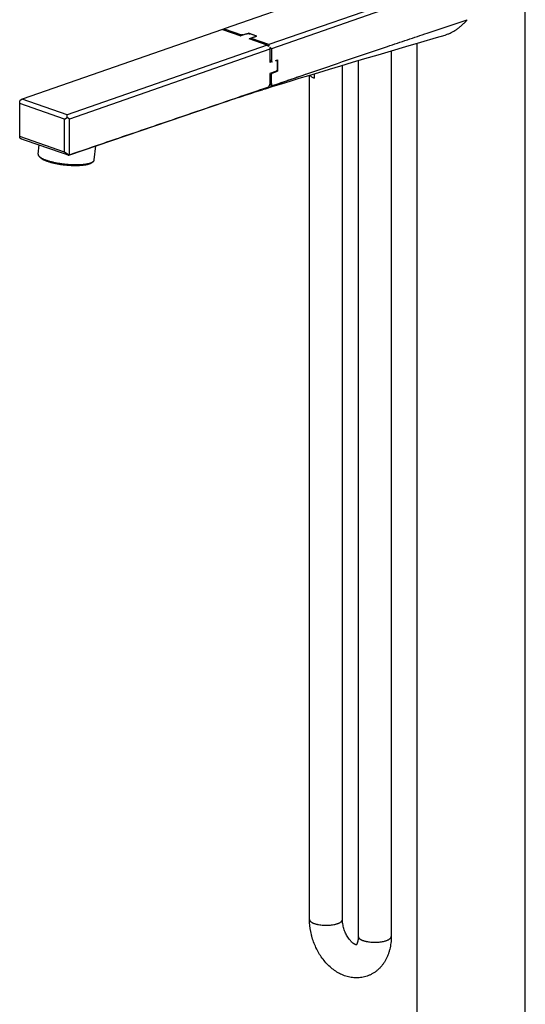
# Model space of a CAD drawing. Header units: millimetres. Extents: x 46 to 1053, y -1019 to 1364.
# Tile 2 of 31: x 46 to 261, y -564 to -146. Entities that reach past the tile are written whole.
import ezdxf

# ---------------------------------------------------------------- set-up
doc = ezdxf.new("R2010")
doc.units = ezdxf.units.MM
doc.header["$LTSCALE"] = 23.1
doc.layers.get('0').update_dxf_attribs({"linetype": 'CONTINUOUS'})

msp = doc.modelspace()

# ---------------------------------------------------------------- linework, layer by layer
at = {"color": 7, "linetype": 'CONTINUOUS'}
for p, q in [((261.09, -911.2), (261.09, -109.26)), ((215.38, -120.74), (133.01, -149.45)), ((234.47, -127.39), (152.1, -156.11)), ((236.37, -128.88), (153.16, -157.88)), ((132.3, -149.7), (47.17, -179.37)), ((132.3, -149.7), (140.08, -152.41)), ((133.01, -149.45), (132.52, -149.77)), ((133.01, -149.45), (140.36, -152.01)), ((139.87, -152.34), (140.36, -152.01)), ((142.55, -151.55), (140.08, -152.41)), ((141.07, -152.01), (140.36, -152.01)), ((141.07, -152.01), (143.33, -151.23)), ((141.07, -152.01), (141.07, -152.06)), ((143.33, -151.45), (143.33, -151.23)), ((147.01, -152.51), (143.33, -151.23)), ((146.09, -152.78), (143.61, -153.64)), ((151.39, -156.35), (143.61, -153.64)), ((146.09, -152.29), (143.97, -151.55)), ((144.74, -153.3), (147.01, -152.51)), ((144.74, -153.3), (144.74, -154.04)), ((152.1, -156.11), (144.74, -153.54)), ((146.09, -152.83), (146.09, -152.78)), ((146.38, -152.53), (146.38, -152.73)), ((151.39, -156.35), (66.26, -186.03)), ((152.45, -158.13), (67.32, -187.8)), ((151.39, -156.35), (152.1, -156.82)), ((152.1, -156.11), (152.1, -156.82)), ((152.45, -157.41), (152.45, -163.75)), ((153.16, -157.88), (152.45, -157.41)), ((153.16, -157.88), (153.16, -163.04)), ((204.08, -158.78), (204.08, -535.1)), ((215.09, -911.2), (215.09, -155.54)), ((152.45, -162.57), (153.16, -163.04)), ((152.45, -163.01), (153.51, -163.38)), ((153.51, -163.38), (153.16, -163.04)), ((154.93, -162.89), (155.77, -162.59)), ((155.1, -162.83), (155.26, -162.88)), ((155.77, -162.59), (155.77, -167.47)), ((190.08, -162.92), (190.08, -535.1)), ((153.51, -163.38), (152.45, -163.75)), ((155.77, -167.47), (155.3, -167.3)), ((155.63, -163.58), (155.63, -166.39)), ((183.35, -527.87), (183.35, -164.93)), ((154.93, -167.58), (152.45, -168.44)), ((152.45, -168.44), (152.45, -172.87)), ((153.16, -168.85), (152.45, -169.32)), ((153.16, -168.85), (153.51, -168.26)), ((153.16, -172.63), (153.16, -168.85)), ((153.24, -168.16), (153.51, -168.26)), ((153.42, -173.62), (168.59, -168.41)), ((153.51, -168.26), (155.77, -167.47)), ((169.35, -527.87), (169.35, -169.13)), ((171.33, -168.53), (171.33, -170.35)), ((135.82, -179.63), (152, -174.11)), ((152.44, -173.04), (153.42, -173.62)), ((152.45, -172.63), (153.16, -172.63)), ((47.17, -179.37), (46.11, -180.07)), ((66.26, -186.03), (47.17, -179.37)), ((134.03, -180.24), (135.82, -179.63)), ((46.11, -195.77), (46.11, -180.07)), ((65.2, -187.8), (46.11, -181.15)), ((109.87, -188.47), (133.88, -180.29)), ((133.88, -180.29), (134.03, -180.24)), ((65.2, -187.8), (66.26, -187.1)), ((65.2, -201.86), (65.2, -187.8)), ((66.26, -187.1), (66.26, -186.03)), ((67.32, -187.8), (66.26, -187.1)), ((67.32, -202.91), (67.32, -187.8)), ((66.99, -203.07), (109.87, -188.47)), ((65.2, -201.86), (46.11, -195.21)), ((53.96, -202.66), (54.36, -198.75)), ((77.83, -205.1), (78.44, -199.17)), ((54.73, -203.99), (54.29, -203.49)), ((67.01, -203.06), (65.2, -201.86)), ((76.81, -206.25), (77.34, -205.85))]:
    msp.add_line(p, q, dxfattribs=at)
for points in [[(150.6, -174.88), (153.94, -173.84), (157.44, -172.76), (161.12, -171.63), (164.98, -170.45), (169.04, -169.22), (173.32, -167.93), (177.85, -166.57), (182.62, -165.14), (187.65, -163.64), (192.92, -162.08), (198.46, -160.44), (204.25, -158.73), (210.32, -156.94), (216.66, -155.08), (223.29, -153.14), (226.97, -152.06)], [(135.37, -179.79), (136.32, -179.47), (137.34, -179.13), (138.42, -178.78), (139.57, -178.4), (140.78, -178.01), (142.05, -177.6), (143.38, -177.17), (144.78, -176.72), (146.24, -176.26), (147.75, -175.78), (149.32, -175.28)], [(133.88, -180.29), (134.48, -180.09), (135.37, -179.79)]]:
    msp.add_lwpolyline(points, dxfattribs=at)
for centre, radius, start, end in [((173.1, -165.08), 5.56, 250.7836, 251.4916), ((146.66, -162.28), 13.21, 284.5419, 287.3749)]:
    msp.add_arc(centre, radius, start, end, dxfattribs=at)
for points, knots in [([(168.59, -168.42), (174.23, -166.49), (185.53, -162.65), (199.65, -157.87), (210.95, -154.06), (222.24, -150.26), (230.72, -147.42), (236.37, -145.54)], [0, 0, 0, 0, 0.250197, 0.500271, 0.625258, 0.750211, 1, 1, 1, 1]), ([(226.97, -152.06), (227.4, -151.93), (228.27, -151.63), (229.53, -151.06), (230.78, -150.37), (232, -149.59), (233.18, -148.71), (234.32, -147.75), (235.39, -146.69), (236.05, -145.93), (236.37, -145.54)], [0, 0, 0, 0, 0.116628, 0.236428, 0.359021, 0.484002, 0.610971, 0.739542, 0.869344, 1, 1, 1, 1]), ([(142.55, -151.55), (142.6, -151.53), (142.71, -151.5), (142.88, -151.47), (143.07, -151.45), (143.26, -151.44), (143.45, -151.45), (143.64, -151.47), (143.81, -151.5), (143.92, -151.53), (143.97, -151.55)], [0, 0, 0, 0, 0.109864, 0.232446, 0.363935, 0.5, 0.636065, 0.767554, 0.890136, 1, 1, 1, 1]), ([(146.09, -152.29), (146.13, -152.3), (146.19, -152.33), (146.26, -152.37), (146.3, -152.4), (146.34, -152.43), (146.36, -152.46), (146.38, -152.5), (146.38, -152.52), (146.38, -152.53)], [0, 0, 0, 0, 0.334532, 0.479032, 0.608081, 0.722358, 0.823525, 0.914573, 1, 1, 1, 1]), ([(146.38, -152.53), (146.38, -152.54), (146.38, -152.57), (146.36, -152.6), (146.34, -152.64), (146.3, -152.67), (146.26, -152.7), (146.19, -152.74), (146.13, -152.76), (146.09, -152.78)], [0, 0, 0, 0, 0.085427, 0.176475, 0.277642, 0.391919, 0.520968, 0.665468, 1, 1, 1, 1]), ([(154.93, -162.89), (154.95, -162.88), (155.01, -162.86), (155.09, -162.86), (155.18, -162.86), (155.23, -162.87), (155.26, -162.88)], [0, 0, 0, 0, 0.263737, 0.516127, 0.760249, 1, 1, 1, 1]), ([(155.26, -162.88), (155.28, -162.89), (155.34, -162.92), (155.41, -162.97), (155.48, -163.05), (155.56, -163.16), (155.62, -163.34), (155.63, -163.5), (155.63, -163.58)], [0, 0, 0, 0, 0.106916, 0.216268, 0.33017, 0.450183, 0.711021, 1, 1, 1, 1]), ([(155.63, -166.39), (155.63, -166.45), (155.62, -166.58), (155.58, -166.77), (155.52, -166.96), (155.43, -167.13), (155.32, -167.28), (155.17, -167.45), (155.03, -167.54), (154.93, -167.58)], [0, 0, 0, 0, 0.129294, 0.262705, 0.397464, 0.53068, 0.659601, 0.781888, 1, 1, 1, 1]), ([(153.51, -173.56), (154.77, -173.13), (156.65, -172.48), (159.16, -171.63), (161.05, -170.98), (162.93, -170.34), (165.45, -169.49), (167.33, -168.85), (168.59, -168.42)], [0, 0, 0, 0, 0.250039, 0.375074, 0.500085, 0.625072, 0.750037, 1, 1, 1, 1]), ([(169.51, -169.08), (169.59, -169.22), (169.8, -169.48), (170.2, -169.81), (170.7, -170.11), (171.07, -170.26), (171.27, -170.33)], [0, 0, 0, 0, 0.217182, 0.454276, 0.714703, 1, 1, 1, 1]), ([(67.32, -202.91), (74.39, -200.5), (88.52, -195.69), (109.71, -188.48), (130.9, -181.26), (145.03, -176.45), (152.09, -174.04)], [0, 0, 0, 0, 0.249992, 0.499986, 0.749988, 1, 1, 1, 1]), ([(152, -174.11), (151.79, -174.23), (151.35, -174.46), (150.47, -174.88), (149.78, -175.14), (149.32, -175.28)], [0, 0, 0, 0, 0.251387, 0.501796, 1, 1, 1, 1]), ([(150.6, -174.88), (151.09, -174.73), (151.82, -174.45), (152.75, -174.01), (153.2, -173.75), (153.42, -173.62)], [0, 0, 0, 0, 0.498264, 0.748461, 1, 1, 1, 1]), ([(152.09, -174.04), (152.09, -174.04), (152.06, -174.07), (152.02, -174.09), (152, -174.11)], [0, 0, 0, 0, 0.252363, 1, 1, 1, 1]), ([(152.09, -174.04), (152.12, -173.99), (152.16, -173.9), (152.22, -173.76), (152.28, -173.61), (152.34, -173.46), (152.38, -173.32), (152.42, -173.17), (152.45, -173.02), (152.45, -172.92), (152.45, -172.87)], [0, 0, 0, 0, 0.125546, 0.25138, 0.377479, 0.503757, 0.629963, 0.755532, 0.879396, 1, 1, 1, 1]), ([(153.16, -172.63), (153.16, -172.68), (153.16, -172.77), (153.19, -172.91), (153.22, -173.03), (153.27, -173.15), (153.32, -173.26), (153.4, -173.39), (153.47, -173.49), (153.51, -173.56)], [0, 0, 0, 0, 0.141736, 0.276917, 0.406086, 0.530432, 0.651164, 0.769245, 1, 1, 1, 1]), ([(153.42, -173.62), (153.43, -173.62), (153.44, -173.61), (153.46, -173.6), (153.47, -173.59), (153.48, -173.58), (153.49, -173.57), (153.5, -173.56), (153.51, -173.55)], [0, 0, 0, 0, 0.254697, 0.379412, 0.495462, 0.612634, 0.739932, 1, 1, 1, 1]), ([(46.11, -195.77), (46.17, -195.81), (46.29, -195.88), (46.48, -195.97), (46.62, -196.04), (46.73, -196.08), (46.78, -196.1), (46.81, -196.11), (46.82, -196.12)], [0, 0, 0, 0, 0.270651, 0.533456, 0.779817, 0.893777, 0.947923, 1, 1, 1, 1]), ([(46.82, -196.12), (50.12, -197.27), (56.72, -199.57), (63.32, -201.87), (66.62, -203.02)], [0, 0, 0, 0, 0.500022, 1, 1, 1, 1]), ([(53.96, -202.66), (53.96, -202.69), (53.95, -202.76), (53.96, -202.86), (53.99, -202.97), (54.03, -203.11), (54.13, -203.29), (54.24, -203.42), (54.29, -203.49)], [0, 0, 0, 0, 0.109091, 0.219905, 0.334079, 0.453098, 0.710359, 1, 1, 1, 1]), ([(54.29, -203.49), (54.36, -203.57), (54.51, -203.72), (54.78, -203.93), (55.09, -204.15), (55.45, -204.36), (55.85, -204.57), (56.3, -204.78), (56.8, -204.99), (57.33, -205.19), (57.9, -205.38), (58.72, -205.64), (59.82, -205.94), (61.23, -206.25), (62.72, -206.52), (64.26, -206.75), (65.83, -206.93), (67.4, -207.06), (68.94, -207.13), (70.44, -207.14), (71.63, -207.11), (72.54, -207.05), (73.19, -207), (73.8, -206.93), (74.19, -206.87), (74.38, -206.84)], [0, 0, 0, 0, 0.014559, 0.030927, 0.04917, 0.069309, 0.091331, 0.115196, 0.140844, 0.168197, 0.197166, 0.227648, 0.292688, 0.362321, 0.435438, 0.510856, 0.587339, 0.663629, 0.738474, 0.810651, 0.878996, 0.911392, 0.942434, 0.972005, 1, 1, 1, 1]), ([(54.73, -203.99), (54.79, -204.06), (54.94, -204.21), (55.19, -204.41), (55.49, -204.62), (55.84, -204.82), (56.22, -205.03), (56.65, -205.23), (57.13, -205.42), (57.64, -205.61), (58.18, -205.8), (58.97, -206.05), (60.03, -206.33), (61.37, -206.63), (62.8, -206.9), (64.28, -207.11), (65.78, -207.29), (67.29, -207.41), (68.77, -207.48), (70.2, -207.49), (71.35, -207.46), (72.22, -207.4), (72.83, -207.35), (73.42, -207.28), (73.8, -207.23), (73.98, -207.2)], [0, 0, 0, 0, 0.014559, 0.030927, 0.04917, 0.069309, 0.091331, 0.115196, 0.140844, 0.168197, 0.197166, 0.227648, 0.292688, 0.362321, 0.435438, 0.510856, 0.587339, 0.663629, 0.738474, 0.810651, 0.878996, 0.911392, 0.942434, 0.972005, 1, 1, 1, 1]), ([(66.62, -203.02), (66.64, -203.03), (66.68, -203.04), (66.74, -203.06), (66.79, -203.07), (66.84, -203.08), (66.89, -203.08), (66.93, -203.08), (66.97, -203.08), (66.99, -203.07)], [0, 0, 0, 0, 0.177502, 0.340252, 0.487538, 0.619157, 0.73534, 0.836765, 1, 1, 1, 1]), ([(66.99, -203.07), (66.99, -203.07), (67, -203.07), (67.01, -203.06), (67.01, -203.06)], [0, 0, 0, 0, 0.264943, 1, 1, 1, 1]), ([(67.01, -203.06), (67.04, -203.05), (67.15, -203), (67.25, -202.95), (67.32, -202.91)], [0, 0, 0, 0, 0.250826, 1, 1, 1, 1]), ([(73.98, -207.2), (74.14, -207.17), (74.45, -207.11), (74.89, -207.02), (75.31, -206.91), (75.68, -206.8), (76.02, -206.68), (76.32, -206.54), (76.59, -206.4), (76.74, -206.3), (76.81, -206.25)], [0, 0, 0, 0, 0.161096, 0.31233, 0.453342, 0.58386, 0.70372, 0.812893, 0.911524, 1, 1, 1, 1]), ([(74.38, -206.84), (74.55, -206.81), (74.87, -206.75), (75.34, -206.65), (75.77, -206.54), (76.16, -206.43), (76.51, -206.3), (76.83, -206.16), (77.1, -206.01), (77.27, -205.9), (77.34, -205.85)], [0, 0, 0, 0, 0.161096, 0.31233, 0.453342, 0.58386, 0.70372, 0.812893, 0.911524, 1, 1, 1, 1]), ([(77.34, -205.85), (77.41, -205.79), (77.54, -205.68), (77.67, -205.53), (77.75, -205.4), (77.79, -205.3), (77.82, -205.2), (77.83, -205.13), (77.83, -205.1)], [0, 0, 0, 0, 0.289641, 0.546902, 0.665921, 0.780095, 0.890909, 1, 1, 1, 1]), ([(193.84, -551.94), (193.48, -552.06), (192.74, -552.29), (191.61, -552.52), (190.46, -552.66), (189.3, -552.71), (188.14, -552.65), (186.99, -552.51), (185.85, -552.28), (184.72, -551.95), (183.62, -551.55), (182.18, -550.9), (180.44, -549.9), (178.5, -548.44), (176.7, -546.73), (175.07, -544.8), (173.61, -542.69), (172.34, -540.43), (171.28, -538.03), (170.57, -535.96), (170.12, -534.27), (169.57, -531.74), (169.35, -529.59), (169.35, -527.87)], [0, 0, 0, 0, 0.029163, 0.058332, 0.087516, 0.116725, 0.145974, 0.175282, 0.204673, 0.234173, 0.263814, 0.293627, 0.353865, 0.415142, 0.477595, 0.541243, 0.605978, 0.671572, 0.737707, 0.804009, 0.837106, 0.870099, 1, 1, 1, 1]), ([(169.35, -527.87), (169.35, -527.93), (169.36, -528.05), (169.42, -528.24), (169.52, -528.41), (169.65, -528.59), (169.82, -528.76), (170.02, -528.92), (170.26, -529.08), (170.53, -529.23), (170.84, -529.38), (171.17, -529.52), (171.53, -529.64), (171.91, -529.76), (172.32, -529.87), (172.91, -530), (173.68, -530.14), (174.66, -530.25), (175.67, -530.31), (176.69, -530.32), (177.71, -530.27), (178.69, -530.18), (179.63, -530.04), (180.37, -529.88), (180.91, -529.72), (181.17, -529.64), (181.3, -529.6)], [0, 0, 0, 0, 0.014021, 0.028574, 0.044125, 0.06104, 0.079578, 0.099905, 0.122114, 0.146239, 0.172272, 0.200168, 0.229853, 0.261232, 0.29419, 0.328595, 0.401147, 0.477614, 0.556583, 0.636565, 0.71604, 0.793503, 0.867511, 0.936728, 0.969174, 1, 1, 1, 1]), ([(181.3, -529.6), (181.45, -529.54), (181.75, -529.43), (182.16, -529.24), (182.51, -529.04), (182.81, -528.82), (183.01, -528.63), (183.14, -528.47), (183.21, -528.35), (183.27, -528.23), (183.32, -528.11), (183.34, -527.99), (183.35, -527.91), (183.35, -527.87)], [0, 0, 0, 0, 0.174697, 0.33451, 0.478908, 0.607865, 0.72206, 0.774149, 0.823278, 0.869866, 0.914429, 0.957579, 1, 1, 1, 1]), ([(189.22, -538.67), (189.19, -538.67), (189.12, -538.65), (189, -538.61), (188.85, -538.55), (188.68, -538.47), (188.48, -538.37), (188.27, -538.24), (188.03, -538.08), (187.78, -537.89), (187.52, -537.68), (187.25, -537.43), (186.98, -537.16), (186.6, -536.75), (186.13, -536.18), (185.6, -535.41), (185.1, -534.57), (184.65, -533.67), (184.26, -532.72), (183.93, -531.74), (183.67, -530.75), (183.48, -529.76), (183.37, -528.81), (183.35, -528.18), (183.35, -527.87)], [0, 0, 0, 0, 0.007435, 0.017194, 0.029376, 0.04403, 0.061154, 0.080705, 0.1026, 0.12673, 0.152963, 0.181153, 0.211149, 0.242792, 0.310386, 0.382724, 0.458638, 0.537016, 0.616789, 0.696917, 0.776368, 0.854093, 0.929013, 1, 1, 1, 1]), ([(190.08, -535.1), (190.08, -535.39), (190.06, -535.94), (189.97, -536.61), (189.88, -537.09), (189.8, -537.4), (189.71, -537.69), (189.62, -537.93), (189.53, -538.15), (189.44, -538.33), (189.36, -538.47), (189.29, -538.58), (189.23, -538.66), (189.18, -538.72), (189.15, -538.75), (189.13, -538.76), (189.13, -538.77)], [0, 0, 0, 0, 0.225665, 0.428869, 0.520671, 0.605206, 0.681986, 0.750595, 0.810717, 0.862169, 0.904923, 0.939135, 0.965145, 0.983477, 0.99482, 1, 1, 1, 1]), ([(190.08, -535.1), (190.08, -535.16), (190.09, -535.28), (190.15, -535.46), (190.25, -535.64), (190.38, -535.81), (190.55, -535.98), (190.75, -536.15), (190.99, -536.31), (191.26, -536.46), (191.57, -536.6), (191.9, -536.74), (192.26, -536.87), (192.64, -536.99), (193.05, -537.1), (193.64, -537.23), (194.42, -537.36), (195.39, -537.47), (196.4, -537.53), (197.42, -537.54), (198.44, -537.5), (199.42, -537.41), (200.36, -537.26), (201.1, -537.1), (201.65, -536.95), (201.9, -536.87), (202.03, -536.82)], [0, 0, 0, 0, 0.014021, 0.028574, 0.044125, 0.06104, 0.079578, 0.099905, 0.122114, 0.146239, 0.172272, 0.200168, 0.229853, 0.261232, 0.29419, 0.328595, 0.401147, 0.477614, 0.556583, 0.636565, 0.71604, 0.793503, 0.867511, 0.936728, 0.969174, 1, 1, 1, 1]), ([(204.08, -535.1), (204.08, -536.02), (203.98, -537.85), (203.58, -540.1), (203.1, -541.83), (202.66, -543.08), (202.13, -544.29), (201.52, -545.44), (200.83, -546.54), (200.05, -547.57), (199.19, -548.53), (198.26, -549.41), (197.25, -550.2), (196.17, -550.89), (195.04, -551.48), (194.24, -551.8), (193.84, -551.94)], [0, 0, 0, 0, 0.131919, 0.261077, 0.324689, 0.387694, 0.450157, 0.512154, 0.573766, 0.635074, 0.696153, 0.75707, 0.817877, 0.878615, 0.939316, 1, 1, 1, 1]), ([(202.03, -536.82), (202.18, -536.77), (202.48, -536.66), (202.89, -536.47), (203.24, -536.26), (203.54, -536.05), (203.74, -535.85), (203.87, -535.69), (203.95, -535.58), (204, -535.46), (204.05, -535.34), (204.07, -535.22), (204.08, -535.14), (204.08, -535.1)], [0, 0, 0, 0, 0.174697, 0.33451, 0.478908, 0.607865, 0.72206, 0.774149, 0.823278, 0.869866, 0.914429, 0.957579, 1, 1, 1, 1])]:
    msp.add_open_spline(points, degree=3, knots=knots, dxfattribs=at)

doc.saveas('drawing.dxf')
